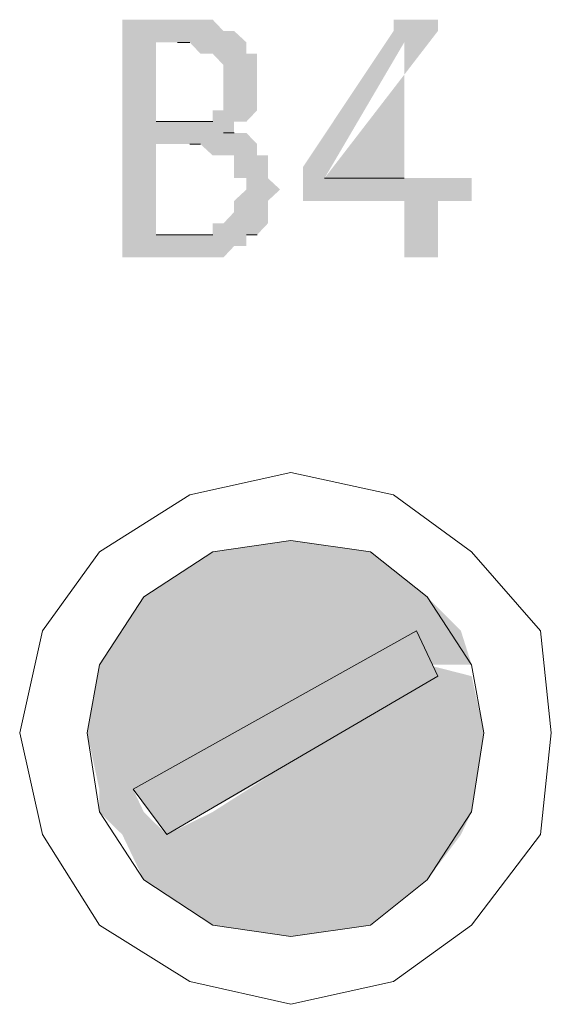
# Model space of a CAD drawing. Header units: millimetres. Extents: x -197899 to 120983, y -4228 to 45370.
# Tile 68 of 200: x -185766 to -185567, y 28903 to 29272. Entities that reach past the tile are written whole.
import ezdxf

# ---------------------------------------------------------------- set-up
doc = ezdxf.new("R2010")
doc.units = ezdxf.units.MM
for name, color, linetype in [('AL63----', 7, 'Continuous'), ('PDF_Geometry', 8, 'Continuous'), ('PDF_Solid Fills', 8, 'Continuous')]:
    doc.layers.add(name, color=color, linetype=linetype)

# ---------------------------------------------------------------- blocks, each defined once
blk = doc.blocks.new('A$C01523A58')
at = {"layer": 'PDF_Solid Fills'}
for color, points in [(7, [(-23528.74, 118.51), (-23553.97, 118.51), (-23553.97, 114.27), (-23553.97, 33.83), (-23553.97, 29.58), (-23516.13, 29.58), (-23512.12, 33.83), (-23507.53, 33.83), (-23507.53, 38.07), (-23503.52, 38.07), (-23541.35, 38.07), (-23541.35, 71.96), (-23503.52, 71.96), (-23507.53, 76.14), (-23516.13, 76.14), (-23512.12, 76.14), (-23512.12, 80.38), (-23541.35, 80.38), (-23541.35, 110.02), (-23507.53, 110.02), (-23512.12, 114.27), (-23516.13, 114.27), (-23520.14, 118.51)]), (7, [(-23443.89, 118.51), (-23452.49, 118.51), (-23452.49, 114.27), (-23486.32, 63.47), (-23486.32, 59.23), (-23486.32, 50.74), (-23448.48, 50.74), (-23448.48, 29.58), (-23435.87, 29.58), (-23435.87, 50.74), (-23423.26, 50.74), (-23423.26, 54.98), (-23423.26, 59.23), (-23478.29, 59.23), (-23448.48, 110.02), (-23448.48, 110.02), (-23435.87, 114.27), (-23435.87, 118.51)]), (7, [(-23507.53, 110.02), (-23533.33, 110.02), (-23528.74, 110.02), (-23524.73, 105.78), (-23520.14, 105.78), (-23516.13, 101.54), (-23516.13, 93.11), (-23516.13, 84.62), (-23520.14, 84.62), (-23520.14, 80.38), (-23541.35, 80.38), (-23507.53, 80.38), (-23503.52, 84.62), (-23503.52, 88.86), (-23503.52, 97.35), (-23503.52, 101.54), (-23503.52, 105.78), (-23507.53, 105.78)]), (7, [(-23503.52, 71.96), (-23528.74, 71.96), (-23524.73, 71.96), (-23520.14, 67.71), (-23512.12, 67.71), (-23512.12, 59.23), (-23507.53, 59.23), (-23507.53, 54.98), (-23507.53, 54.98), (-23512.12, 50.74), (-23512.12, 46.56), (-23512.12, 46.56), (-23516.13, 42.31), (-23520.14, 42.31), (-23520.14, 38.07), (-23541.35, 38.07), (-23503.52, 38.07), (-23499.5, 42.31), (-23499.5, 46.56), (-23499.5, 50.74), (-23499.5, 50.74), (-23494.92, 54.98), (-23494.92, 54.98), (-23499.5, 59.23), (-23499.5, 63.47), (-23499.5, 67.71), (-23503.52, 67.71)]), (1, [(-23490.9, -76.25), (-23520.14, -80.49), (-23461.09, -80.49)]), (1, [(-23520.14, -80.49), (-23545.94, -97.4), (-23439.88, -97.4)]), (1, [(-23520.14, -80.49), (-23461.09, -80.49), (-23439.88, -97.4)]), (1, [(-23545.94, -97.4), (-23553.97, -110.08), (-23427.27, -110.08)]), (1, [(-23545.94, -97.4), (-23439.88, -97.4), (-23427.27, -110.08)]), (1, [(-23553.97, -110.08), (-23562.57, -122.8), (-23461.09, -122.8)]), (1, [(-23553.97, -110.08), (-23443.89, -110.08), (-23461.09, -122.8)]), (51, [(-23443.89, -110.08), (-23473.71, -127.04), (-23435.87, -127.04)]), (1, [(-23443.89, -110.08), (-23439.88, -122.8), (-23423.26, -122.8)]), (1, [(-23443.89, -110.08), (-23427.27, -110.08), (-23423.26, -122.8)]), (1, [(-23562.57, -122.8), (-23567.15, -148.2), (-23512.12, -148.2)]), (1, [(-23562.57, -122.8), (-23461.09, -122.8), (-23512.12, -148.2)]), (1, [(-23439.88, -122.8), (-23435.87, -127.04), (-23423.26, -127.04)]), (51, [(-23473.71, -127.04), (-23549.95, -169.35), (-23507.53, -169.35)]), (51, [(-23473.71, -127.04), (-23435.87, -127.04), (-23507.53, -169.35)]), (1, [(-23435.87, -127.04), (-23473.71, -148.2), (-23418.67, -148.2)]), (1, [(-23435.87, -127.04), (-23423.26, -127.04), (-23418.67, -148.2)]), (1, [(-23567.15, -148.2), (-23562.57, -169.35), (-23549.95, -169.35)]), (1, [(-23567.15, -148.2), (-23512.12, -148.2), (-23549.95, -169.35)]), (1, [(-23473.71, -148.2), (-23520.14, -177.84), (-23423.26, -177.84)]), (1, [(-23473.71, -148.2), (-23418.67, -148.2), (-23423.26, -177.84)]), (1, [(-23562.57, -169.35), (-23562.57, -177.84), (-23545.94, -177.84)]), (1, [(-23562.57, -169.35), (-23549.95, -169.35), (-23545.94, -177.84)]), (51, [(-23549.95, -169.35), (-23507.53, -169.35), (-23537.34, -186.32)]), (1, [(-23562.57, -177.84), (-23553.97, -186.32), (-23537.34, -186.32)]), (1, [(-23562.57, -177.84), (-23545.94, -177.84), (-23537.34, -186.32)]), (1, [(-23520.14, -177.84), (-23537.34, -186.32), (-23427.27, -186.32)]), (1, [(-23520.14, -177.84), (-23423.26, -177.84), (-23427.27, -186.32)]), (1, [(-23553.97, -186.32), (-23545.94, -203.23), (-23439.88, -203.23)]), (1, [(-23553.97, -186.32), (-23427.27, -186.32), (-23439.88, -203.23)]), (1, [(-23545.94, -203.23), (-23520.14, -220.14), (-23461.09, -220.14)]), (1, [(-23545.94, -203.23), (-23439.88, -203.23), (-23461.09, -220.14)]), (1, [(-23520.14, -220.14), (-23461.09, -220.14), (-23490.9, -224.39)])]:
    blk.add_hatch(color=color, dxfattribs=at).paths.add_polyline_path(points)
at = {"layer": 'PDF_Geometry', "color": 7, "lineweight": 0}
for points in [[(-23533.33, 110.02), (-23528.74, 110.02)], [(-23520.14, 80.38), (-23541.35, 80.38)], [(-23516.13, 76.14), (-23512.12, 76.14)], [(-23528.74, 71.96), (-23524.73, 71.96)], [(-23448.48, 59.23), (-23478.29, 59.23)], [(-23520.14, 38.07), (-23541.35, 38.07)], [(-23507.53, 38.07), (-23503.52, 38.07)]]:
    blk.add_lwpolyline(points, dxfattribs=at)
at = {"layer": 'PDF_Geometry', "color": 7, "lineweight": 13}
for points in [[(-23393.44, -148.2), (-23397.46, -110.08), (-23423.26, -80.49), (-23452.49, -59.28), (-23490.9, -50.85), (-23528.74, -59.28), (-23562.57, -80.49), (-23583.78, -110.08), (-23592.38, -148.2), (-23583.78, -186.32), (-23562.57, -220.14), (-23528.74, -241.29), (-23490.9, -249.78), (-23452.49, -241.29), (-23423.26, -220.14), (-23397.46, -186.32), (-23393.44, -148.2)], [(-23418.67, -148.2), (-23423.26, -122.8), (-23439.88, -97.4), (-23461.09, -80.49), (-23490.9, -76.25), (-23520.14, -80.49), (-23545.94, -97.4), (-23562.57, -122.8), (-23567.15, -148.2), (-23562.57, -177.84), (-23545.94, -203.23), (-23520.14, -220.14), (-23490.9, -224.39), (-23461.09, -220.14), (-23439.88, -203.23), (-23423.26, -177.84), (-23418.67, -148.2)], [(-23443.89, -110.08), (-23549.95, -169.35), (-23537.34, -186.32)], [(-23435.87, -127.04), (-23443.89, -110.08)], [(-23537.34, -186.32), (-23435.87, -127.04)]]:
    blk.add_lwpolyline(points, dxfattribs=at)
at = {"layer": 'PDF_Solid Fills', "color": 7}
blk.add_solid([(-23435.87, 114.27), (-23448.48, 110.02), (-23478.29, 59.23), (-23448.48, 59.23)], dxfattribs=at)

msp = doc.modelspace()

# ---------------------------------------------------------------- block references
at = {"layer": 'AL63----'}
msp.add_blockref('A$C01523A58', (-162173.61, 29153.24), dxfattribs=at)

doc.saveas('drawing.dxf')
